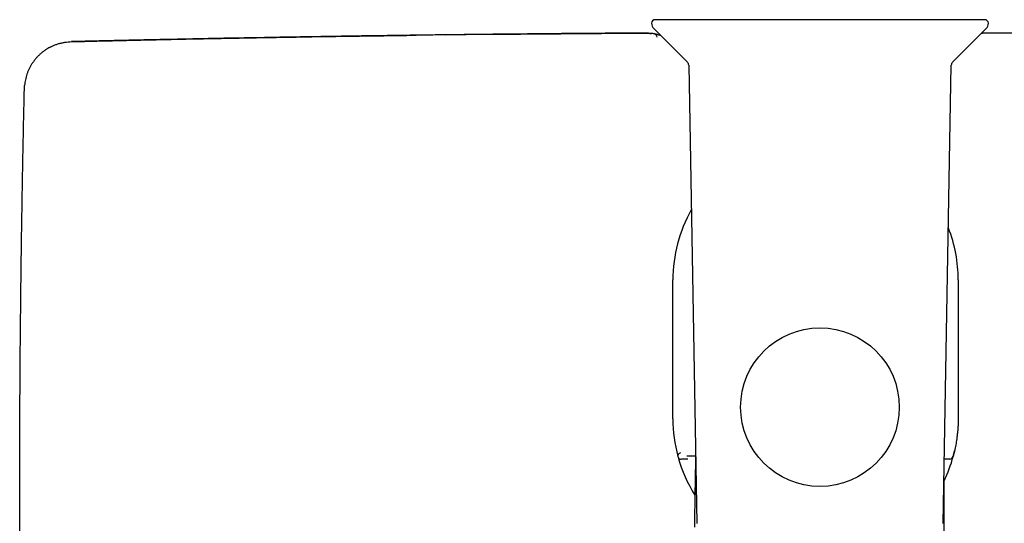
# Model space of a CAD drawing. Header units: millimetres. Extents: x 8 to 1017, y 12 to 1747.
# Tile 9 of 22: x 522 to 658, y 841 to 910. Entities that reach past the tile are written whole.
import ezdxf

# ---------------------------------------------------------------- set-up
doc = ezdxf.new("R2010")
doc.units = ezdxf.units.MM

msp = doc.modelspace()

# ---------------------------------------------------------------- linework, layer by layer
at = {"color": 7, "linetype": 'Continuous', "lineweight": 30}
for p, q in [((655.6, 910.28), (610.1, 910.28)), ((609.9, 909.07), (614.56, 904.41)), ((651.15, 904.41), (655.81, 909.07)), ((614.73, 904), (615.84, 840.73)), ((649.87, 840.73), (650.98, 904)), ((612.54, 855.14), (612.54, 874.34)), ((651.94, 874.34), (651.94, 855.14)), ((615.68, 850.02), (614.46, 850.02)), ((651.24, 849.97), (651.24, 849.96)), ((614.59, 849.6), (613.71, 849.6)), ((650.76, 849.6), (650.03, 849.6))]:
    msp.add_line(p, q, dxfattribs=at)
at = {"color": 7, "linetype": 'Continuous', "lineweight": 30, "flags": 128}
for points in [[(581.1, 908.19), (584, 908.22), (589.21, 908.28), (591.5, 908.3), (592.51, 908.31), (592.64, 908.31), (592.77, 908.31), (592.9, 908.31), (593.03, 908.32), (593.16, 908.32), (593.29, 908.32), (595.29, 908.34), (597.07, 908.35), (598.65, 908.36), (600.03, 908.37), (601.19, 908.38), (602.01, 908.39), (602.68, 908.39), (603.21, 908.4), (603.51, 908.4), (603.73, 908.4), (603.87, 908.4), (603.91, 908.4), (603.92, 908.4), (603.93, 908.4), (603.93, 908.4), (603.93, 908.4), (603.93, 908.4), (603.93, 908.4), (603.93, 908.4), (603.93, 908.4), (603.93, 908.4), (603.93, 908.4), (604.52, 908.41), (605.04, 908.41), (605.51, 908.41), (605.92, 908.41), (606.27, 908.41), (606.56, 908.42), (607.16, 908.42), (607.71, 908.41), (608.05, 908.41), (608.36, 908.41), (608.64, 908.41), (608.99, 908.4), (609.26, 908.4), (609.36, 908.39), (609.43, 908.39), (609.5, 908.39), (609.56, 908.39), (609.61, 908.38), (609.61, 908.38)], [(651.45, 850.79), (651.35, 850.39), (651.24, 849.97)]]:
    msp.add_lwpolyline(points, dxfattribs=at)
at = {"color": 7, "linetype": 'Continuous', "lineweight": 30}
msp.add_circle((632.85, 856.78), 10.95, dxfattribs=at)
msp.add_circle((632.85, 856.78), 10.95, dxfattribs=at)
for centre, radius, start, end in [((610.1, 909.78), 0.5, 90, 180), ((610.6, 909.78), 1, 180, 225), ((655.6, 909.78), 0.5, 0, 90), ((655.1, 909.78), 1, 315, 0), ((609.79, 907.76), 0.59, 10.3607, 83.7759), ((614.13, 903.99), 0.6, 1, 45), ((651.58, 903.99), 0.6, 135, 179), ((632.24, 874.34), 19.7, 150.5443, 180), ((632.24, 874.34), 19.7, 0, 21.3438), ((632.23, 855.14), 19.69, 180, 195.2424), ((632.24, 855.14), 19.7, 180, 195.2348), ((613.65, 850.02), 0.428, 94.524, 277.4583), ((632.24, 855.14), 19.7, 195.5715, 212.2878), ((632.24, 855.14), 19.7, 334.2581, 344.7652), ((650.76, 850.09), 0.497, 269.7984, 345.0129), ((631.57, 855.23), 20.37, 345.0129, 347.276)]:
    msp.add_arc(centre, radius, start, end, dxfattribs=at)
for points, knots in [([(609.93, 908.32), (609.92, 908.32), (609.89, 908.33), (609.86, 908.34), (609.82, 908.35), (609.79, 908.36), (609.77, 908.37), (609.72, 908.37), (609.64, 908.38), (609.55, 908.39), (609.44, 908.39), (609.31, 908.39), (609.17, 908.4), (609, 908.4), (608.81, 908.4), (608.59, 908.41), (608.36, 908.41), (608.12, 908.41), (607.85, 908.41), (607.57, 908.41), (607.28, 908.41), (606.98, 908.41), (606.67, 908.41), (606.34, 908.41), (606.02, 908.41), (605.69, 908.41), (605.37, 908.41), (605.06, 908.41), (604.74, 908.41), (604.42, 908.41), (603.96, 908.4), (603.36, 908.4), (602.41, 908.39), (601.26, 908.38), (600.04, 908.37), (598.92, 908.37), (597.92, 908.36), (596.89, 908.35), (595.84, 908.34), (594.96, 908.33), (594.27, 908.32), (593.78, 908.32), (593.32, 908.31), (592.88, 908.31), (592.47, 908.31), (592.11, 908.3), (591.8, 908.3), (591.53, 908.3), (591.28, 908.29), (591.04, 908.29), (590.82, 908.29), (590.54, 908.29), (590.19, 908.28), (589.75, 908.28), (589.28, 908.28), (588.78, 908.27), (588.24, 908.27), (587.68, 908.26), (587.1, 908.25), (586.51, 908.25), (585.92, 908.24), (585.32, 908.23), (584.73, 908.23), (584.15, 908.22), (583.56, 908.21), (582.78, 908.21), (581.79, 908.19), (580.6, 908.18), (577.7, 908.14), (571.44, 908.06), (561.81, 907.91), (553.81, 907.77), (549.11, 907.68), (547.69, 907.65), (546.28, 907.62), (544.86, 907.59), (543.45, 907.56), (542.05, 907.53), (541.03, 907.51), (540.38, 907.5), (540.09, 907.49), (539.8, 907.48), (539.51, 907.48), (539.22, 907.47), (538.93, 907.46), (538.62, 907.46), (538.27, 907.45), (537.87, 907.44), (537.41, 907.43), (536.92, 907.42), (536.39, 907.41), (535.84, 907.4), (535.25, 907.38), (534.63, 907.37), (533.98, 907.35), (533.3, 907.34), (532.64, 907.32), (532.01, 907.31), (531.4, 907.29), (530.78, 907.28), (530.14, 907.26), (529.71, 907.25), (529.49, 907.25)], [0, 0, 0, 0, 0.005154, 0.010272, 0.015352, 0.020408, 0.025458, 0.030494, 0.035522, 0.039908, 0.044271, 0.048605, 0.052911, 0.05719, 0.061446, 0.065684, 0.069896, 0.07408, 0.078236, 0.082364, 0.086463, 0.090538, 0.094592, 0.098633, 0.102663, 0.106481, 0.110249, 0.113967, 0.117677, 0.121385, 0.125096, 0.133865, 0.142656, 0.158424, 0.174293, 0.185774, 0.197537, 0.209591, 0.221937, 0.234576, 0.240547, 0.246282, 0.251712, 0.256837, 0.261657, 0.266171, 0.269503, 0.272648, 0.275604, 0.278371, 0.28095, 0.283442, 0.28818, 0.293303, 0.29881, 0.304701, 0.310976, 0.317636, 0.32435, 0.331362, 0.338374, 0.345338, 0.352256, 0.359127, 0.365951, 0.372728, 0.386776, 0.400657, 0.414523, 0.488805, 0.621029, 0.753253, 0.769876, 0.786498, 0.803121, 0.819743, 0.836337, 0.852705, 0.868813, 0.872251, 0.875678, 0.879092, 0.882494, 0.885884, 0.889262, 0.892767, 0.896507, 0.90154, 0.906944, 0.912719, 0.918864, 0.92538, 0.932266, 0.939523, 0.94715, 0.955148, 0.963516, 0.970352, 0.977418, 0.984712, 0.992236, 1, 1, 1, 1]), ([(529.49, 907.25), (529.49, 907.25), (529.53, 907.25), (529.66, 907.25), (529.92, 907.26), (530.35, 907.27), (530.97, 907.28), (531.78, 907.3), (532.79, 907.33), (533.8, 907.35), (534.62, 907.37), (535.16, 907.38), (535.57, 907.39), (536.34, 907.41), (537.5, 907.44), (539.48, 907.48), (541.88, 907.53), (545.38, 907.61), (549.57, 907.69), (554.31, 907.78), (558.87, 907.86), (563.26, 907.94), (567.64, 908), (572.25, 908.07), (575.4, 908.11), (577.09, 908.13)], [0, 0, 0, 0, 0.000287, 0.002387, 0.008082, 0.017084, 0.029393, 0.046779, 0.068178, 0.093589, 0.110443, 0.119345, 0.127717, 0.136235, 0.167847, 0.201323, 0.260915, 0.318818, 0.421891, 0.52515, 0.617395, 0.709557, 0.801635, 0.893629, 1, 1, 1, 1]), ([(610.88, 908.09), (610.84, 908.1), (610.78, 908.12), (610.69, 908.14), (610.56, 908.18), (610.41, 908.22), (610.28, 908.25), (610.19, 908.28), (610.13, 908.29), (610.06, 908.31), (609.99, 908.32), (609.92, 908.34), (609.88, 908.34), (609.85, 908.34)], [0, 0, 0, 0, 0.073816, 0.146041, 0.210117, 0.371529, 0.534994, 0.591183, 0.654807, 0.726984, 0.808162, 0.89892, 1, 1, 1, 1]), ([(734.99, 907.25), (734.75, 907.25), (734.3, 907.26), (733.63, 907.28), (732.97, 907.29), (732.35, 907.31), (731.74, 907.32), (731.15, 907.34), (730.57, 907.35), (729.99, 907.36), (729.42, 907.38), (728.88, 907.39), (728.36, 907.4), (727.87, 907.41), (727.4, 907.42), (726.96, 907.43), (726.55, 907.44), (726.16, 907.45), (725.8, 907.46), (725.46, 907.47), (725.14, 907.47), (724.81, 907.48), (724.15, 907.5), (723.14, 907.52), (721.79, 907.55), (720.41, 907.58), (716.18, 907.66), (709.45, 907.79), (700.23, 907.95), (690.55, 908.1), (683.34, 908.19), (678.59, 908.24), (677.12, 908.26), (675.64, 908.27), (674.16, 908.29), (672.68, 908.3), (671.15, 908.32), (669.56, 908.33), (668.3, 908.34), (667.39, 908.35), (666.87, 908.35), (666.36, 908.36), (665.87, 908.36), (665.41, 908.36), (664.96, 908.37), (664.54, 908.37), (664.15, 908.37), (663.77, 908.38), (663.46, 908.38), (663.2, 908.38), (662.98, 908.38), (662.76, 908.38), (662.52, 908.38), (662.27, 908.39), (661.98, 908.39), (661.67, 908.39), (661.33, 908.39), (660.97, 908.39), (660.58, 908.4), (660.18, 908.4), (659.75, 908.4), (659.35, 908.41), (658.98, 908.41), (658.65, 908.41), (658.33, 908.41), (658.02, 908.41), (657.71, 908.41), (657.42, 908.41), (657.14, 908.41), (656.87, 908.41), (656.61, 908.41), (656.35, 908.41), (656.09, 908.41), (655.83, 908.41), (655.61, 908.4), (655.4, 908.4), (655.24, 908.4), (655.16, 908.39), (655.13, 908.39)], [0, 0, 0, 0, 0.008553, 0.016829, 0.02484, 0.032586, 0.040064, 0.047278, 0.054227, 0.061565, 0.068582, 0.075279, 0.081656, 0.087712, 0.093448, 0.098863, 0.103957, 0.108731, 0.113185, 0.117253, 0.121232, 0.125227, 0.129238, 0.145681, 0.162388, 0.179358, 0.19647, 0.318701, 0.427835, 0.536969, 0.675867, 0.694056, 0.712245, 0.730434, 0.748622, 0.766809, 0.785126, 0.805079, 0.825415, 0.831886, 0.838383, 0.844682, 0.850698, 0.856436, 0.861895, 0.867072, 0.871966, 0.876576, 0.880901, 0.883578, 0.88615, 0.888858, 0.891778, 0.89491, 0.898255, 0.902205, 0.906418, 0.910894, 0.915638, 0.920642, 0.92591, 0.931464, 0.935489, 0.939561, 0.943648, 0.947722, 0.95177, 0.9558, 0.959819, 0.96383, 0.967835, 0.971835, 0.976829, 0.981815, 0.986787, 0.991741, 0.996685, 1, 1, 1, 1]), ([(526.57, 906.49), (526.69, 906.55), (526.94, 906.68), (527.33, 906.84), (527.74, 906.98), (528.17, 907.09), (528.6, 907.17), (529.04, 907.23), (529.34, 907.24), (529.49, 907.25)], [0, 0, 0, 0, 0.134092, 0.277089, 0.420309, 0.563951, 0.708252, 0.853493, 1, 1, 1, 1]), ([(526.57, 906.49), (526.56, 906.49), (526.43, 906.42), (526.17, 906.27), (525.81, 906.04), (525.47, 905.78), (525.15, 905.5), (524.84, 905.21), (524.56, 904.89), (524.3, 904.56), (524.06, 904.22), (523.85, 903.87), (523.66, 903.51), (523.49, 903.14), (523.35, 902.76), (523.23, 902.38), (523.14, 901.98), (523.07, 901.6), (523.04, 901.34), (523.03, 901.21)], [0, 0, 0, 0, 0.003844, 0.066459, 0.129155, 0.191976, 0.254963, 0.318152, 0.381243, 0.443978, 0.506449, 0.568734, 0.630899, 0.692998, 0.75508, 0.817183, 0.87934, 0.941575, 1, 1, 1, 1]), ([(522.57, 811.18), (522.55, 812.76), (522.51, 815.9), (522.46, 820.59), (522.43, 825.27), (522.4, 829.95), (522.37, 834.69), (522.36, 838.95), (522.36, 842.7), (522.36, 845.87), (522.36, 848.98), (522.37, 852.05), (522.38, 855.16), (522.4, 858.33), (522.42, 861.98), (522.45, 866.04), (522.5, 870.44), (522.55, 874.76), (522.6, 879.1), (522.66, 882.74), (522.71, 885.66), (522.74, 887.81), (522.78, 889.99), (522.82, 892.16), (522.87, 894.34), (522.91, 896.5), (522.96, 898.65), (522.99, 900.08), (523.01, 900.78)], [0, 0, 0, 0, 0.052603, 0.105039, 0.157297, 0.209364, 0.261916, 0.316153, 0.352014, 0.387341, 0.422136, 0.456399, 0.490133, 0.526027, 0.562502, 0.612646, 0.661724, 0.709745, 0.757298, 0.807224, 0.83136, 0.855248, 0.879219, 0.904103, 0.927891, 0.952103, 0.976479, 1, 1, 1, 1]), ([(523.01, 900.78), (523.01, 900.92), (523.01, 901.05), (523.03, 901.18), (523.03, 901.18)], [0, 0, 0, 0, 0.9991, 1, 1, 1, 1]), ([(651.94, 855.14), (651.94, 855.14), (651.94, 855.14), (651.94, 855.14), (651.94, 855.14), (651.94, 855.12), (651.93, 855.07), (651.93, 854.84), (651.92, 854.45), (651.9, 853.94), (651.86, 853.42), (651.8, 852.9), (651.74, 852.42), (651.67, 851.97), (651.6, 851.56), (651.52, 851.15), (651.47, 850.88), (651.44, 850.75)], [0, 0, 0, 0, 0.000196, 0.000449, 0.000935, 0.002796, 0.010164, 0.039525, 0.156917, 0.274347, 0.391777, 0.509566, 0.627354, 0.72033, 0.813304, 0.906656, 1, 1, 1, 1]), ([(615.68, 849.97), (615.68, 849.93), (615.67, 849.8), (615.67, 849.56), (615.66, 849.24), (615.66, 848.89), (615.65, 848.51), (615.64, 848.12), (615.64, 847.71), (615.63, 847.28), (615.62, 846.82), (615.61, 846.33), (615.6, 845.8), (615.59, 845.23), (615.58, 844.64), (615.57, 844.02), (615.56, 843.37), (615.55, 842.71), (615.54, 842.03), (615.53, 841.35), (615.52, 840.73), (615.51, 840.35), (615.51, 840.19)], [0, 0, 0, 0, 0.0099443, 0.040231, 0.0734089, 0.1094706, 0.1484076, 0.1877452, 0.2296229, 0.274032, 0.3209634, 0.3704075, 0.4255825, 0.4835597, 0.5443256, 0.6078662, 0.6741668, 0.743212, 0.8108112, 0.8808223, 0.9532308, 1, 1, 1, 1]), ([(650.2, 810.92), (650.16, 817.27), (650.08, 829.19), (650.01, 841.1), (649.98, 846.67)], [0, 0, 0, 0, 0.532793, 1, 1, 1, 1])]:
    msp.add_open_spline(points, degree=3, knots=knots, dxfattribs=at)

doc.saveas('drawing.dxf')
